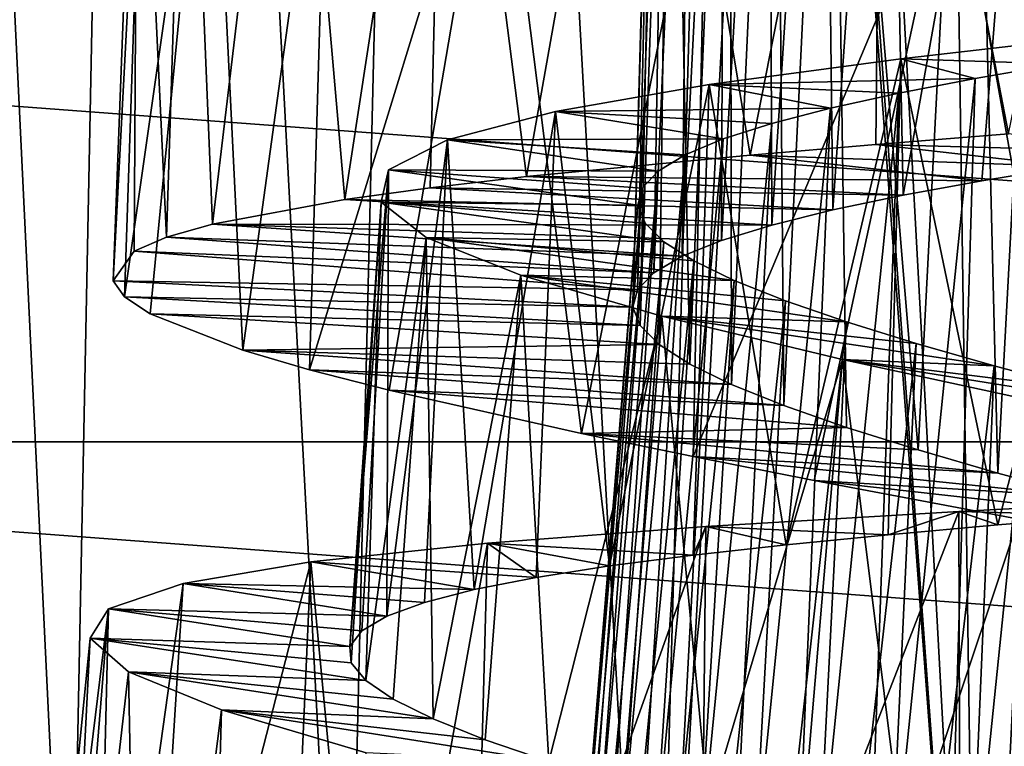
# Model space of a CAD drawing. Header units: millimetres. Extents: x -223 to 138, y -45 to 391.
# Tile 195 of 256: x -182.54 to -178, y 132.18 to 135.53. Entities that reach past the tile are written whole.
import ezdxf

# ---------------------------------------------------------------- set-up
doc = ezdxf.new("R2010")
doc.units = ezdxf.units.MM
doc.header["$LTSCALE"] = 65.185185
for name, color, linetype in [('564', 7, 'CONTINUOUS'), ('571', 7, 'CONTINUOUS'), ('625', 7, 'CONTINUOUS'), ('626', 7, 'CONTINUOUS'), ('627', 7, 'CONTINUOUS'), ('628', 7, 'CONTINUOUS'), ('629', 7, 'CONTINUOUS'), ('630', 7, 'CONTINUOUS')]:
    doc.layers.add(name, color=color, linetype=linetype)

msp = doc.modelspace()

# ---------------------------------------------------------------- linework, layer by layer
at = {"layer": '564', "color": 7, "linetype": 'CONTINUOUS', "true_color": 0xaaaaaa}
for points in [[(-188.0935, 133.5817, -73.5), (-190.3943, 135.7166, -73.5), (-161.9065, 133.5817, -73.5), (-188.0935, 133.5817, -73.5)], [(-161.9065, 133.5817, -73.5), (-190.3943, 135.7166, -73.5), (-159.6057, 135.7166, -73.5), (-161.9065, 133.5817, -73.5)], [(-185.5002, 131.8136, -73.5), (-188.0935, 133.5817, -73.5), (-164.4998, 131.8136, -73.5), (-185.5002, 131.8136, -73.5)], [(-164.4998, 131.8136, -73.5), (-188.0935, 133.5817, -73.5), (-161.9065, 133.5817, -73.5), (-164.4998, 131.8136, -73.5)]]:
    msp.add_3dface(points, dxfattribs=at)
at = {"layer": '571', "color": 7, "linetype": 'CONTINUOUS', "true_color": 0xaaaaaa}
for points in [[(-183.3658, 130.7383, -45.5392), (-182.3064, 130.312, -46.8645), (-183.1272, 147.3721, -46.4141), (-183.3658, 130.7383, -45.5392)], [(-183.1272, 147.3721, -46.4141), (-182.3064, 130.312, -46.8645), (-181.9663, 147.3721, -47.6591), (-183.1272, 147.3721, -46.4141)], [(-182.3064, 130.312, -46.8645), (-181.0361, 129.8862, -47.9942), (-181.9663, 147.3721, -47.6591), (-182.3064, 130.312, -46.8645)], [(-181.9663, 147.3721, -47.6591), (-181.0361, 129.8862, -47.9942), (-180.617, 147.3721, -48.6971), (-181.9663, 147.3721, -47.6591)], [(-181.0361, 129.8862, -47.9942), (-179.6192, 129.5143, -48.8804), (-180.617, 147.3721, -48.6971), (-181.0361, 129.8862, -47.9942)], [(-180.617, 147.3721, -48.6971), (-179.6192, 129.5143, -48.8804), (-179.1159, 147.3721, -49.5), (-180.617, 147.3721, -48.6971)], [(-179.1159, 147.3721, -49.5), (-179.6192, 129.5143, -48.8804), (-179, 141, -49.4164), (-179.1159, 147.3721, -49.5)], [(-179.6192, 129.5143, -48.8804), (-178.1154, 129.2324, -49.507), (-179, 141, -49.4164), (-179.6192, 129.5143, -48.8804)], [(-179, 141, -49.4164), (-178.1154, 129.2324, -49.507), (-178.9181, 140.1945, -49.434), (-179, 141, -49.4164)], [(-178.9181, 140.1945, -49.434), (-178.1154, 129.2324, -49.507), (-178.6697, 139.4084, -49.5172), (-178.9181, 140.1945, -49.434)], [(-178.6697, 139.4084, -49.5172), (-178.1154, 129.2324, -49.507), (-178.2526, 138.6718, -49.6527), (-178.6697, 139.4084, -49.5172)], [(-178.2526, 138.6718, -49.6527), (-178.1154, 129.2324, -49.507), (-177.6793, 138.0299, -49.8145), (-178.2526, 138.6718, -49.6527)], [(-178.1154, 129.2324, -49.507), (-176.5668, 129.0585, -49.8776), (-177.6793, 138.0299, -49.8145), (-178.1154, 129.2324, -49.507)]]:
    msp.add_3dface(points, dxfattribs=at)
at = {"layer": '625', "color": 7, "linetype": 'CONTINUOUS', "true_color": 0xaaaaaa}
for points in [[(-178.5898, 134.9522, -33.9478), (-177.2692, 134.9166, -35.958), (-177.9795, 135.0005, -33.6331), (-178.5898, 134.9522, -33.9478)], [(-179.1691, 134.9033, -34.3219), (-177.7016, 134.8509, -36.2227), (-178.5898, 134.9522, -33.9478), (-179.1691, 134.9033, -34.3219)], [(-177.7016, 134.8509, -36.2227), (-177.2692, 134.9166, -35.958), (-178.5898, 134.9522, -33.9478), (-177.7016, 134.8509, -36.2227)], [(-180.1996, 134.8038, -35.2244), (-178.1024, 134.7849, -36.5321), (-179.1691, 134.9033, -34.3219), (-180.1996, 134.8038, -35.2244)], [(-178.1024, 134.7849, -36.5321), (-177.7016, 134.8509, -36.2227), (-179.1691, 134.9033, -34.3219), (-178.1024, 134.7849, -36.5321)], [(-180.6442, 134.7521, -35.7472), (-178.465, 134.7183, -36.8813), (-180.1996, 134.8038, -35.2244), (-180.6442, 134.7521, -35.7472)], [(-178.465, 134.7183, -36.8813), (-178.1024, 134.7849, -36.5321), (-180.1996, 134.8038, -35.2244), (-178.465, 134.7183, -36.8813)], [(-181.0375, 134.6984, -36.3131), (-178.7884, 134.6504, -37.2688), (-180.6442, 134.7521, -35.7472), (-181.0375, 134.6984, -36.3131)], [(-178.7884, 134.6504, -37.2688), (-178.465, 134.7183, -36.8813), (-180.6442, 134.7521, -35.7472), (-178.7884, 134.6504, -37.2688)], [(-181.6468, 134.5851, -37.5383), (-179.0691, 134.5807, -37.6908), (-181.0375, 134.6984, -36.3131), (-181.6468, 134.5851, -37.5383)], [(-179.0691, 134.5807, -37.6908), (-178.7884, 134.6504, -37.2688), (-181.0375, 134.6984, -36.3131), (-179.0691, 134.5807, -37.6908)], [(-181.8588, 134.5246, -38.1893), (-179.4825, 134.4366, -38.6067), (-181.6468, 134.5851, -37.5383), (-181.8588, 134.5246, -38.1893)], [(-179.3011, 134.5097, -38.138), (-179.0691, 134.5807, -37.6908), (-181.6468, 134.5851, -37.5383), (-179.3011, 134.5097, -38.138)], [(-179.4825, 134.4366, -38.6067), (-179.3011, 134.5097, -38.138), (-181.6468, 134.5851, -37.5383), (-179.4825, 134.4366, -38.6067)], [(-182.0072, 134.4607, -38.8612), (-179.6126, 134.3608, -39.0949), (-181.8588, 134.5246, -38.1893), (-182.0072, 134.4607, -38.8612)], [(-179.6126, 134.3608, -39.0949), (-179.4825, 134.4366, -38.6067), (-181.8588, 134.5246, -38.1893), (-179.6126, 134.3608, -39.0949)], [(-182.1047, 134.3236, -40.2251), (-179.689, 134.2825, -39.5938), (-182.0072, 134.4607, -38.8612), (-182.1047, 134.3236, -40.2251)], [(-179.689, 134.2825, -39.5938), (-179.6126, 134.3608, -39.0949), (-182.0072, 134.4607, -38.8612), (-179.689, 134.2825, -39.5938)], [(-179.7105, 134.2016, -40.0954), (-179.689, 134.2825, -39.5938), (-182.1047, 134.3236, -40.2251), (-179.7105, 134.2016, -40.0954)], [(-182.053, 134.2496, -40.9072), (-179.7105, 134.2016, -40.0954), (-182.1047, 134.3236, -40.2251), (-182.053, 134.2496, -40.9072)], [(-179.6769, 134.1176, -40.5968), (-179.7105, 134.2016, -40.0954), (-182.053, 134.2496, -40.9072), (-179.6769, 134.1176, -40.5968)], [(-181.9346, 134.1714, -41.5836), (-179.6769, 134.1176, -40.5968), (-182.053, 134.2496, -40.9072), (-181.9346, 134.1714, -41.5836)], [(-179.5888, 134.0301, -41.0927), (-179.6769, 134.1176, -40.5968), (-181.9346, 134.1714, -41.5836), (-179.5888, 134.0301, -41.0927)], [(-181.5066, 134.0039, -42.8775), (-179.5888, 134.0301, -41.0927), (-181.9346, 134.1714, -41.5836), (-181.5066, 134.0039, -42.8775)], [(-179.4479, 133.9396, -41.5744), (-179.5888, 134.0301, -41.0927), (-181.5066, 134.0039, -42.8775), (-179.4479, 133.9396, -41.5744)], [(-179.2558, 133.846, -42.0356), (-179.4479, 133.9396, -41.5744), (-181.5066, 134.0039, -42.8775), (-179.2558, 133.846, -42.0356)], [(-181.1997, 133.9139, -43.4866), (-179.2558, 133.846, -42.0356), (-181.5066, 134.0039, -42.8775), (-181.1997, 133.9139, -43.4866)], [(-179.0139, 133.7488, -42.4741), (-179.2558, 133.846, -42.0356), (-181.1997, 133.9139, -43.4866), (-179.0139, 133.7488, -42.4741)], [(-180.8334, 133.8194, -44.065), (-179.0139, 133.7488, -42.4741), (-181.1997, 133.9139, -43.4866), (-180.8334, 133.8194, -44.065)], [(-178.7252, 133.6479, -42.8839), (-179.0139, 133.7488, -42.4741), (-180.8334, 133.8194, -44.065), (-178.7252, 133.6479, -42.8839)], [(-179.9463, 133.6194, -45.0946), (-178.7252, 133.6479, -42.8839), (-180.8334, 133.8194, -44.065), (-179.9463, 133.6194, -45.0946)], [(-178.396, 133.5445, -43.2568), (-178.7252, 133.6479, -42.8839), (-179.9463, 133.6194, -45.0946), (-178.396, 133.5445, -43.2568)], [(-178.0283, 133.4378, -43.5907), (-178.396, 133.5445, -43.2568), (-179.9463, 133.6194, -45.0946), (-178.0283, 133.4378, -43.5907)], [(-179.4319, 133.5136, -45.5383), (-178.0283, 133.4378, -43.5907), (-179.9463, 133.6194, -45.0946), (-179.4319, 133.5136, -45.5383)], [(-177.6241, 133.3275, -43.8838), (-178.0283, 133.4378, -43.5907), (-179.4319, 133.5136, -45.5383), (-177.6241, 133.3275, -43.8838)], [(-178.874, 133.4035, -45.9313), (-177.6241, 133.3275, -43.8838), (-179.4319, 133.5136, -45.5383), (-178.874, 133.4035, -45.9313)], [(-177.1916, 133.2147, -44.1299), (-177.6241, 133.3275, -43.8838), (-178.874, 133.4035, -45.9313), (-177.1916, 133.2147, -44.1299)], [(-177.6632, 133.1746, -46.5408), (-177.1916, 133.2147, -44.1299), (-178.874, 133.4035, -45.9313), (-177.6632, 133.1746, -46.5408)]]:
    msp.add_3dface(points, dxfattribs=at)
at = {"layer": '626', "color": 7, "linetype": 'CONTINUOUS', "true_color": 0xaaaaaa}
for points in [[(-178.2075, 133.2611, -33.6958), (-176.9331, 133.3282, -33.2292), (-177.4939, 133.2425, -34.6882), (-178.2075, 133.2611, -33.6958)], [(-179.3741, 133.1909, -34.4017), (-178.2075, 133.2611, -33.6958), (-178.534, 133.1538, -35.2735), (-179.3741, 133.1909, -34.4017)], [(-178.534, 133.1538, -35.2735), (-178.2075, 133.2611, -33.6958), (-178.0275, 133.1987, -34.9537), (-178.534, 133.1538, -35.2735)], [(-178.0275, 133.1987, -34.9537), (-178.2075, 133.2611, -33.6958), (-177.4939, 133.2425, -34.6882), (-178.0275, 133.1987, -34.9537)], [(-180.3794, 133.1146, -35.3134), (-179.3741, 133.1909, -34.4017), (-179.4324, 133.0599, -36.0542), (-180.3794, 133.1146, -35.3134)], [(-179.4324, 133.0599, -36.0542), (-179.3741, 133.1909, -34.4017), (-179.0041, 133.1077, -35.6418), (-179.4324, 133.0599, -36.0542)], [(-179.0041, 133.1077, -35.6418), (-179.3741, 133.1909, -34.4017), (-178.534, 133.1538, -35.2735), (-179.0041, 133.1077, -35.6418)], [(-181.1937, 133.028, -36.4047), (-180.3794, 133.1146, -35.3134), (-180.1558, 132.9566, -37.003), (-181.1937, 133.028, -36.4047)], [(-180.1558, 132.9566, -37.003), (-180.3794, 133.1146, -35.3134), (-179.8176, 133.0096, -36.5095), (-180.1558, 132.9566, -37.003)], [(-179.8176, 133.0096, -36.5095), (-180.3794, 133.1146, -35.3134), (-179.4324, 133.0599, -36.0542), (-179.8176, 133.0096, -36.5095)], [(-181.7821, 132.9283, -37.6267), (-181.1937, 133.028, -36.4047), (-180.4412, 132.9006, -37.5263), (-181.7821, 132.9283, -37.6267)], [(-180.4412, 132.9006, -37.5263), (-181.1937, 133.028, -36.4047), (-180.1558, 132.9566, -37.003), (-180.4412, 132.9006, -37.5263)], [(-182.1256, 132.812, -38.9423), (-181.7821, 132.9283, -37.6267), (-180.844, 132.7781, -38.643), (-182.1256, 132.812, -38.9423)], [(-180.844, 132.7781, -38.643), (-181.7821, 132.9283, -37.6267), (-180.6708, 132.8413, -38.0736), (-180.844, 132.7781, -38.643)], [(-180.6708, 132.8413, -38.0736), (-181.7821, 132.9283, -37.6267), (-180.4412, 132.9006, -37.5263), (-180.6708, 132.8413, -38.0736)], [(-182.2107, 132.6776, -40.2909), (-182.1256, 132.812, -38.9423), (-181.0134, 132.639, -39.8194), (-182.2107, 132.6776, -40.2909)], [(-181.0134, 132.639, -39.8194), (-182.1256, 132.812, -38.9423), (-180.9589, 132.7106, -39.2287), (-181.0134, 132.639, -39.8194)], [(-180.9589, 132.7106, -39.2287), (-182.1256, 132.812, -38.9423), (-180.844, 132.7781, -38.643), (-180.9589, 132.7106, -39.2287)], [(-182.0345, 132.5223, -41.6343), (-182.2107, 132.6776, -40.2909), (-180.9408, 132.4818, -41.001), (-182.0345, 132.5223, -41.6343)], [(-180.9408, 132.4818, -41.001), (-182.2107, 132.6776, -40.2909), (-181.0074, 132.563, -40.4108), (-180.9408, 132.4818, -41.001)], [(-181.0074, 132.563, -40.4108), (-182.2107, 132.6776, -40.2909), (-181.0134, 132.639, -39.8194), (-181.0074, 132.563, -40.4108)], [(-181.606, 132.3461, -42.9133), (-182.0345, 132.5223, -41.6343), (-180.6308, 132.3048, -42.1431), (-181.606, 132.3461, -42.9133)], [(-180.6308, 132.3048, -42.1431), (-182.0345, 132.5223, -41.6343), (-180.8145, 132.3956, -41.5816), (-180.6308, 132.3048, -42.1431)], [(-180.8145, 132.3956, -41.5816), (-182.0345, 132.5223, -41.6343), (-180.9408, 132.4818, -41.001), (-180.8145, 132.3956, -41.5816)], [(-180.9382, 132.148, -44.086), (-181.606, 132.3461, -42.9133), (-180.0965, 132.1082, -43.1938), (-180.9382, 132.148, -44.086)], [(-180.0965, 132.1082, -43.1938), (-181.606, 132.3461, -42.9133), (-180.391, 132.2092, -42.6812), (-180.0965, 132.1082, -43.1938)], [(-180.391, 132.2092, -42.6812), (-181.606, 132.3461, -42.9133), (-180.6308, 132.3048, -42.1431), (-180.391, 132.2092, -42.6812)]]:
    msp.add_3dface(points, dxfattribs=at)
at = {"layer": '627', "color": 7, "linetype": 'CONTINUOUS', "true_color": 0xaaaaaa}
for points in [[(-177.9795, 135.0005, -33.6331), (-177.3336, 138.1501, -33.4005), (-178.5589, 138.0053, -33.9723), (-177.9795, 135.0005, -33.6331)], [(-179.1691, 134.9033, -34.3219), (-178.5589, 138.0053, -33.9723), (-179.6561, 137.864, -34.7721), (-179.1691, 134.9033, -34.3219)], [(-179.1691, 134.9033, -34.3219), (-178.5898, 134.9522, -33.9478), (-178.5589, 138.0053, -33.9723), (-179.1691, 134.9033, -34.3219)], [(-178.5898, 134.9522, -33.9478), (-177.9795, 135.0005, -33.6331), (-178.5589, 138.0053, -33.9723), (-178.5898, 134.9522, -33.9478)], [(-180.1996, 134.8038, -35.2244), (-179.6561, 137.864, -34.7721), (-180.574, 137.7263, -35.7632), (-180.1996, 134.8038, -35.2244)], [(-180.1996, 134.8038, -35.2244), (-179.1691, 134.9033, -34.3219), (-179.6561, 137.864, -34.7721), (-180.1996, 134.8038, -35.2244)], [(-181.0375, 134.6984, -36.3131), (-180.574, 137.7263, -35.7632), (-181.2885, 137.5893, -36.9185), (-181.0375, 134.6984, -36.3131)], [(-181.0375, 134.6984, -36.3131), (-180.6442, 134.7521, -35.7472), (-180.574, 137.7263, -35.7632), (-181.0375, 134.6984, -36.3131)], [(-180.6442, 134.7521, -35.7472), (-180.1996, 134.8038, -35.2244), (-180.574, 137.7263, -35.7632), (-180.6442, 134.7521, -35.7472)], [(-181.6468, 134.5851, -37.5383), (-181.2885, 137.5893, -36.9185), (-181.765, 137.453, -38.1844), (-181.6468, 134.5851, -37.5383)], [(-181.6468, 134.5851, -37.5383), (-181.0375, 134.6984, -36.3131), (-181.2885, 137.5893, -36.9185), (-181.6468, 134.5851, -37.5383)], [(-181.8588, 134.5246, -38.1893), (-181.765, 137.453, -38.1844), (-181.9903, 137.3145, -39.5234), (-181.8588, 134.5246, -38.1893)], [(-181.8588, 134.5246, -38.1893), (-181.6468, 134.5851, -37.5383), (-181.765, 137.453, -38.1844), (-181.8588, 134.5246, -38.1893)], [(-182.1047, 134.3236, -40.2251), (-182.0072, 134.4607, -38.8612), (-181.9903, 137.3145, -39.5234), (-182.1047, 134.3236, -40.2251)], [(-182.1047, 134.3236, -40.2251), (-181.9903, 137.3145, -39.5234), (-181.9536, 137.1736, -40.8735), (-182.1047, 134.3236, -40.2251)], [(-182.0072, 134.4607, -38.8612), (-181.8588, 134.5246, -38.1893), (-181.9903, 137.3145, -39.5234), (-182.0072, 134.4607, -38.8612)], [(-182.053, 134.2496, -40.9072), (-182.1047, 134.3236, -40.2251), (-181.9536, 137.1736, -40.8735), (-182.053, 134.2496, -40.9072)], [(-182.053, 134.2496, -40.9072), (-181.9536, 137.1736, -40.8735), (-181.6567, 137.0272, -42.1983), (-182.053, 134.2496, -40.9072)], [(-181.9346, 134.1714, -41.5836), (-182.053, 134.2496, -40.9072), (-181.6567, 137.0272, -42.1983), (-181.9346, 134.1714, -41.5836)], [(-181.5066, 134.0039, -42.8775), (-181.9346, 134.1714, -41.5836), (-181.6567, 137.0272, -42.1983), (-181.5066, 134.0039, -42.8775)], [(-181.5066, 134.0039, -42.8775), (-181.6567, 137.0272, -42.1983), (-181.1132, 136.8756, -43.4339), (-181.5066, 134.0039, -42.8775)], [(-181.1997, 133.9139, -43.4866), (-181.5066, 134.0039, -42.8775), (-181.1132, 136.8756, -43.4339), (-181.1997, 133.9139, -43.4866)], [(-181.1997, 133.9139, -43.4866), (-181.1132, 136.8756, -43.4339), (-180.3387, 136.7163, -44.547), (-181.1997, 133.9139, -43.4866)], [(-180.8334, 133.8194, -44.065), (-181.1997, 133.9139, -43.4866), (-180.3387, 136.7163, -44.547), (-180.8334, 133.8194, -44.065)], [(-179.9463, 133.6194, -45.0946), (-180.8334, 133.8194, -44.065), (-180.3387, 136.7163, -44.547), (-179.9463, 133.6194, -45.0946)], [(-179.9463, 133.6194, -45.0946), (-180.3387, 136.7163, -44.547), (-179.369, 136.5502, -45.4849), (-179.9463, 133.6194, -45.0946)], [(-179.4319, 133.5136, -45.5383), (-179.9463, 133.6194, -45.0946), (-179.369, 136.5502, -45.4849), (-179.4319, 133.5136, -45.5383)], [(-179.4319, 133.5136, -45.5383), (-179.369, 136.5502, -45.4849), (-178.2322, 136.3755, -46.2214), (-179.4319, 133.5136, -45.5383)], [(-178.874, 133.4035, -45.9313), (-179.4319, 133.5136, -45.5383), (-178.2322, 136.3755, -46.2214), (-178.874, 133.4035, -45.9313)], [(-177.6632, 133.1746, -46.5408), (-178.874, 133.4035, -45.9313), (-178.2322, 136.3755, -46.2214), (-177.6632, 133.1746, -46.5408)], [(-177.6632, 133.1746, -46.5408), (-178.2322, 136.3755, -46.2214), (-176.984, 136.1943, -46.721), (-177.6632, 133.1746, -46.5408)], [(-178.1979, 130.1983, -33.5721), (-176.9331, 133.3282, -33.2292), (-178.2075, 133.2611, -33.6958), (-178.1979, 130.1983, -33.5721)], [(-178.1979, 130.1983, -33.5721), (-176.8877, 130.2136, -33.1566), (-176.9331, 133.3282, -33.2292), (-178.1979, 130.1983, -33.5721)], [(-179.4039, 130.1766, -34.2343), (-178.1979, 130.1983, -33.5721), (-178.2075, 133.2611, -33.6958), (-179.4039, 130.1766, -34.2343)], [(-179.4039, 130.1766, -34.2343), (-178.2075, 133.2611, -33.6958), (-179.3741, 133.1909, -34.4017), (-179.4039, 130.1766, -34.2343)], [(-180.4593, 130.1432, -35.1157), (-179.4039, 130.1766, -34.2343), (-179.3741, 133.1909, -34.4017), (-180.4593, 130.1432, -35.1157)], [(-180.4593, 130.1432, -35.1157), (-179.3741, 133.1909, -34.4017), (-180.3794, 133.1146, -35.3134), (-180.4593, 130.1432, -35.1157)], [(-180.9169, 130.1204, -35.6284), (-180.3794, 133.1146, -35.3134), (-181.1937, 133.028, -36.4047), (-180.9169, 130.1204, -35.6284)], [(-180.9169, 130.1204, -35.6284), (-180.4593, 130.1432, -35.1157), (-180.3794, 133.1146, -35.3134), (-180.9169, 130.1204, -35.6284)], [(-181.9664, 130.0202, -37.3984), (-181.3245, 130.0926, -36.1853), (-181.1937, 133.028, -36.4047), (-181.9664, 130.0202, -37.3984)], [(-181.9664, 130.0202, -37.3984), (-181.1937, 133.028, -36.4047), (-181.7821, 132.9283, -37.6267), (-181.9664, 130.0202, -37.3984)], [(-181.3245, 130.0926, -36.1853), (-180.9169, 130.1204, -35.6284), (-181.1937, 133.028, -36.4047), (-181.3245, 130.0926, -36.1853)], [(-182.1955, 129.9746, -38.0446), (-181.9664, 130.0202, -37.3984), (-181.7821, 132.9283, -37.6267), (-182.1955, 129.9746, -38.0446)], [(-182.1955, 129.9746, -38.0446), (-181.7821, 132.9283, -37.6267), (-182.1256, 132.812, -38.9423), (-182.1955, 129.9746, -38.0446)], [(-182.4968, 129.7943, -40.075), (-182.3618, 129.9217, -38.713), (-182.1256, 132.812, -38.9423), (-182.4968, 129.7943, -40.075)], [(-182.4968, 129.7943, -40.075), (-182.1256, 132.812, -38.9423), (-182.2107, 132.6776, -40.2909), (-182.4968, 129.7943, -40.075)], [(-182.3618, 129.9217, -38.713), (-182.1955, 129.9746, -38.0446), (-182.1256, 132.812, -38.9423), (-182.3618, 129.9217, -38.713)], [(-182.3658, 129.6355, -41.4351), (-182.4968, 129.7943, -40.075), (-182.2107, 132.6776, -40.2909), (-182.3658, 129.6355, -41.4351)], [(-182.3658, 129.6355, -41.4351), (-182.2107, 132.6776, -40.2909), (-182.0345, 132.5223, -41.6343), (-182.3658, 129.6355, -41.4351)], [(-181.9763, 129.4448, -42.7403), (-182.3658, 129.6355, -41.4351), (-182.0345, 132.5223, -41.6343), (-181.9763, 129.4448, -42.7403)], [(-181.9763, 129.4448, -42.7403), (-182.0345, 132.5223, -41.6343), (-181.606, 132.3461, -42.9133), (-181.9763, 129.4448, -42.7403)], [(-181.6888, 129.3376, -43.3555), (-181.9763, 129.4448, -42.7403), (-181.606, 132.3461, -42.9133), (-181.6888, 129.3376, -43.3555)], [(-181.6888, 129.3376, -43.3555), (-181.606, 132.3461, -42.9133), (-180.9382, 132.148, -44.086), (-181.6888, 129.3376, -43.3555)]]:
    msp.add_3dface(points, dxfattribs=at)
at = {"layer": '628', "color": 7, "linetype": 'CONTINUOUS', "true_color": 0xaaaaaa}
for points in [[(-179.591, 138.3, -40.2833), (-179.595, 138.3, -39.788), (-179.7105, 134.2016, -40.0954), (-179.591, 138.3, -40.2833)], [(-179.591, 138.3, -40.2833), (-179.7105, 134.2016, -40.0954), (-179.6769, 134.1176, -40.5968), (-179.591, 138.3, -40.2833)], [(-179.595, 138.3, -39.788), (-179.689, 134.2825, -39.5938), (-179.7105, 134.2016, -40.0954), (-179.595, 138.3, -39.788)], [(-179.595, 138.3, -39.788), (-179.5456, 138.3, -39.2951), (-179.689, 134.2825, -39.5938), (-179.595, 138.3, -39.788)], [(-179.5456, 138.3, -39.2951), (-179.6126, 134.3608, -39.0949), (-179.689, 134.2825, -39.5938), (-179.5456, 138.3, -39.2951)], [(-179.5336, 138.3, -40.7776), (-179.591, 138.3, -40.2833), (-179.6769, 134.1176, -40.5968), (-179.5336, 138.3, -40.7776)], [(-179.5336, 138.3, -40.7776), (-179.6769, 134.1176, -40.5968), (-179.5888, 134.0301, -41.0927), (-179.5336, 138.3, -40.7776)], [(-179.5456, 138.3, -39.2951), (-179.4427, 138.3, -38.8084), (-179.6126, 134.3608, -39.0949), (-179.5456, 138.3, -39.2951)], [(-179.4427, 138.3, -38.8084), (-179.4825, 134.4366, -38.6067), (-179.6126, 134.3608, -39.0949), (-179.4427, 138.3, -38.8084)], [(-179.5336, 138.3, -40.7776), (-179.5888, 134.0301, -41.0927), (-179.4479, 133.9396, -41.5744), (-179.5336, 138.3, -40.7776)], [(-179.2628, 138.3, -41.7282), (-179.5336, 138.3, -40.7776), (-179.4479, 133.9396, -41.5744), (-179.2628, 138.3, -41.7282)], [(-179.4427, 138.3, -38.8084), (-179.2881, 138.3, -38.3356), (-179.4825, 134.4366, -38.6067), (-179.4427, 138.3, -38.8084)], [(-179.2881, 138.3, -38.3356), (-179.3011, 134.5097, -38.138), (-179.4825, 134.4366, -38.6067), (-179.2881, 138.3, -38.3356)], [(-179.2628, 138.3, -41.7282), (-179.4479, 133.9396, -41.5744), (-179.2558, 133.846, -42.0356), (-179.2628, 138.3, -41.7282)], [(-179.2881, 138.3, -38.3356), (-179.084, 138.3, -37.8832), (-179.3011, 134.5097, -38.138), (-179.2881, 138.3, -38.3356)], [(-179.084, 138.3, -37.8832), (-179.0691, 134.5807, -37.6908), (-179.3011, 134.5097, -38.138), (-179.084, 138.3, -37.8832)], [(-179.052, 138.3, -42.1769), (-179.2628, 138.3, -41.7282), (-179.2558, 133.846, -42.0356), (-179.052, 138.3, -42.1769)], [(-179.052, 138.3, -42.1769), (-179.2558, 133.846, -42.0356), (-179.0139, 133.7488, -42.4741), (-179.052, 138.3, -42.1769)], [(-179.084, 138.3, -37.8832), (-178.8318, 138.3, -37.4552), (-179.0691, 134.5807, -37.6908), (-179.084, 138.3, -37.8832)], [(-178.8318, 138.3, -37.4552), (-178.7884, 134.6504, -37.2688), (-179.0691, 134.5807, -37.6908), (-178.8318, 138.3, -37.4552)], [(-178.7932, 138.3, -42.602), (-179.052, 138.3, -42.1769), (-179.0139, 133.7488, -42.4741), (-178.7932, 138.3, -42.602)], [(-178.7932, 138.3, -42.602), (-179.0139, 133.7488, -42.4741), (-178.7252, 133.6479, -42.8839), (-178.7932, 138.3, -42.602)], [(-178.8318, 138.3, -37.4552), (-178.5343, 138.3, -37.0562), (-178.7884, 134.6504, -37.2688), (-178.8318, 138.3, -37.4552)], [(-178.1482, 138.3, -43.3536), (-178.7932, 138.3, -42.602), (-178.396, 133.5445, -43.2568), (-178.1482, 138.3, -43.3536)], [(-178.7932, 138.3, -42.602), (-178.7252, 133.6479, -42.8839), (-178.396, 133.5445, -43.2568), (-178.7932, 138.3, -42.602)], [(-178.5343, 138.3, -37.0562), (-178.465, 134.7183, -36.8813), (-178.7884, 134.6504, -37.2688), (-178.5343, 138.3, -37.0562)], [(-178.5343, 138.3, -37.0562), (-177.8235, 138.3, -36.3685), (-178.465, 134.7183, -36.8813), (-178.5343, 138.3, -37.0562)], [(-177.8235, 138.3, -36.3685), (-178.1024, 134.7849, -36.5321), (-178.465, 134.7183, -36.8813), (-177.8235, 138.3, -36.3685)], [(-178.1482, 138.3, -43.3536), (-178.396, 133.5445, -43.2568), (-178.0283, 133.4378, -43.5907), (-178.1482, 138.3, -43.3536)], [(-177.7676, 138.3, -43.6739), (-178.1482, 138.3, -43.3536), (-178.0283, 133.4378, -43.5907), (-177.7676, 138.3, -43.6739)], [(-177.8235, 138.3, -36.3685), (-177.7016, 134.8509, -36.2227), (-178.1024, 134.7849, -36.5321), (-177.8235, 138.3, -36.3685)], [(-177.7676, 138.3, -43.6739), (-178.0283, 133.4378, -43.5907), (-177.6241, 133.3275, -43.8838), (-177.7676, 138.3, -43.6739)], [(-177.8696, 130.0478, -36.0942), (-178.2895, 130.008, -36.3837), (-177.7439, 135.3238, -36.2664), (-177.8696, 130.0478, -36.0942)], [(-177.7439, 135.3238, -36.2664), (-178.2895, 130.008, -36.3837), (-178.1327, 135.2563, -36.5767), (-177.7439, 135.3238, -36.2664)], [(-178.2895, 130.008, -36.3837), (-178.6736, 129.9656, -36.7149), (-178.1327, 135.2563, -36.5767), (-178.2895, 130.008, -36.3837)], [(-178.1327, 135.2563, -36.5767), (-178.6736, 129.9656, -36.7149), (-178.4849, 135.1884, -36.9257), (-178.1327, 135.2563, -36.5767)], [(-178.6736, 129.9656, -36.7149), (-179.0192, 129.9199, -37.0853), (-178.4849, 135.1884, -36.9257), (-178.6736, 129.9656, -36.7149)], [(-178.4849, 135.1884, -36.9257), (-179.0192, 129.9199, -37.0853), (-178.7986, 135.1194, -37.3115), (-178.4849, 135.1884, -36.9257)], [(-179.0192, 129.9199, -37.0853), (-179.3242, 129.8699, -37.4925), (-178.7986, 135.1194, -37.3115), (-179.0192, 129.9199, -37.0853)], [(-178.7986, 135.1194, -37.3115), (-179.3242, 129.8699, -37.4925), (-179.0698, 135.049, -37.7294), (-178.7986, 135.1194, -37.3115)], [(-179.3242, 129.8699, -37.4925), (-179.5832, 129.8155, -37.9292), (-179.0698, 135.049, -37.7294), (-179.3242, 129.8699, -37.4925)], [(-179.0698, 135.049, -37.7294), (-179.5832, 129.8155, -37.9292), (-179.294, 134.9774, -38.1718), (-179.0698, 135.049, -37.7294)], [(-179.5832, 129.8155, -37.9292), (-179.7924, 129.7564, -38.389), (-179.294, 134.9774, -38.1718), (-179.5832, 129.8155, -37.9292)], [(-179.294, 134.9774, -38.1718), (-179.7924, 129.7564, -38.389), (-179.4689, 134.9043, -38.6347), (-179.294, 134.9774, -38.1718)], [(-179.7924, 129.7564, -38.389), (-179.9506, 129.6916, -38.8691), (-179.4689, 134.9043, -38.6347), (-179.7924, 129.7564, -38.389)], [(-179.4689, 134.9043, -38.6347), (-179.9506, 129.6916, -38.8691), (-179.5937, 134.8288, -39.1156), (-179.4689, 134.9043, -38.6347)], [(-179.9506, 129.6916, -38.8691), (-180.0565, 129.6208, -39.3643), (-179.5937, 134.8288, -39.1156), (-179.9506, 129.6916, -38.8691)], [(-179.5937, 134.8288, -39.1156), (-180.0565, 129.6208, -39.3643), (-179.6666, 134.7512, -39.6067), (-179.5937, 134.8288, -39.1156)], [(-180.0565, 129.6208, -39.3643), (-180.1081, 129.5442, -39.8653), (-179.6666, 134.7512, -39.6067), (-180.0565, 129.6208, -39.3643)], [(-179.6666, 134.7512, -39.6067), (-180.1081, 129.5442, -39.8653), (-179.6863, 134.6716, -40.0992), (-179.6666, 134.7512, -39.6067)], [(-180.1081, 129.5442, -39.8653), (-180.105, 129.4615, -40.3664), (-179.6863, 134.6716, -40.0992), (-180.1081, 129.5442, -39.8653)], [(-179.6863, 134.6716, -40.0992), (-180.105, 129.4615, -40.3664), (-179.6529, 134.5893, -40.5915), (-179.6863, 134.6716, -40.0992)], [(-180.105, 129.4615, -40.3664), (-180.0474, 129.3719, -40.8656), (-179.6529, 134.5893, -40.5915), (-180.105, 129.4615, -40.3664)], [(-179.6529, 134.5893, -40.5915), (-180.0474, 129.3719, -40.8656), (-179.5666, 134.5038, -41.0798), (-179.6529, 134.5893, -40.5915)], [(-180.0474, 129.3719, -40.8656), (-179.9363, 129.2756, -41.3548), (-179.5666, 134.5038, -41.0798), (-180.0474, 129.3719, -40.8656)], [(-179.5666, 134.5038, -41.0798), (-179.9363, 129.2756, -41.3548), (-179.4293, 134.4158, -41.5539), (-179.5666, 134.5038, -41.0798)], [(-179.9363, 129.2756, -41.3548), (-179.7741, 129.1734, -41.8249), (-179.4293, 134.4158, -41.5539), (-179.9363, 129.2756, -41.3548)], [(-179.4293, 134.4158, -41.5539), (-179.7741, 129.1734, -41.8249), (-179.2425, 134.3252, -42.0085), (-179.4293, 134.4158, -41.5539)], [(-179.7741, 129.1734, -41.8249), (-179.5616, 129.0645, -42.2739), (-179.2425, 134.3252, -42.0085), (-179.7741, 129.1734, -41.8249)], [(-179.2425, 134.3252, -42.0085), (-179.5616, 129.0645, -42.2739), (-179.0069, 134.2311, -42.4418), (-179.2425, 134.3252, -42.0085)], [(-179.5616, 129.0645, -42.2739), (-179.3006, 128.9486, -42.6983), (-179.0069, 134.2311, -42.4418), (-179.5616, 129.0645, -42.2739)], [(-179.0069, 134.2311, -42.4418), (-179.3006, 128.9486, -42.6983), (-178.7261, 134.134, -42.8476), (-179.0069, 134.2311, -42.4418)], [(-179.3006, 128.9486, -42.6983), (-178.9965, 128.827, -43.089), (-178.7261, 134.134, -42.8476), (-179.3006, 128.9486, -42.6983)], [(-178.7261, 134.134, -42.8476), (-178.9965, 128.827, -43.089), (-178.4048, 134.0342, -43.2189), (-178.7261, 134.134, -42.8476)], [(-178.9965, 128.827, -43.089), (-178.653, 128.7001, -43.4418), (-178.4048, 134.0342, -43.2189), (-178.9965, 128.827, -43.089)], [(-178.4048, 134.0342, -43.2189), (-178.653, 128.7001, -43.4418), (-178.0457, 133.9317, -43.5527), (-178.4048, 134.0342, -43.2189)], [(-178.653, 128.7001, -43.4418), (-178.272, 128.5672, -43.7546), (-178.0457, 133.9317, -43.5527), (-178.653, 128.7001, -43.4418)], [(-178.0457, 133.9317, -43.5527), (-178.272, 128.5672, -43.7546), (-177.6515, 133.8261, -43.8465), (-178.0457, 133.9317, -43.5527)], [(-178.272, 128.5672, -43.7546), (-177.8591, 128.4293, -44.023), (-177.6515, 133.8261, -43.8465), (-178.272, 128.5672, -43.7546)]]:
    msp.add_3dface(points, dxfattribs=at)
at = {"layer": '629', "color": 7, "linetype": 'CONTINUOUS', "true_color": 0xaaaaaa}
for points in [[(-177.4476, 135.4653, -34.718), (-177.7439, 135.3238, -36.2664), (-178.4746, 135.3471, -35.3143), (-177.4476, 135.4653, -34.718)], [(-178.4746, 135.3471, -35.3143), (-178.1327, 135.2563, -36.5767), (-179.3583, 135.2275, -36.1033), (-178.4746, 135.3471, -35.3143)], [(-177.7439, 135.3238, -36.2664), (-178.1327, 135.2563, -36.5767), (-178.4746, 135.3471, -35.3143), (-177.7439, 135.3238, -36.2664)], [(-178.1327, 135.2563, -36.5767), (-178.4849, 135.1884, -36.9257), (-179.3583, 135.2275, -36.1033), (-178.1327, 135.2563, -36.5767)], [(-179.3583, 135.2275, -36.1033), (-178.7986, 135.1194, -37.3115), (-180.066, 135.1035, -37.0576), (-179.3583, 135.2275, -36.1033)], [(-178.4849, 135.1884, -36.9257), (-178.7986, 135.1194, -37.3115), (-179.3583, 135.2275, -36.1033), (-178.4849, 135.1884, -36.9257)], [(-178.7986, 135.1194, -37.3115), (-179.0698, 135.049, -37.7294), (-180.066, 135.1035, -37.0576), (-178.7986, 135.1194, -37.3115)], [(-180.066, 135.1035, -37.0576), (-179.294, 134.9774, -38.1718), (-180.564, 134.9737, -38.1288), (-180.066, 135.1035, -37.0576)], [(-179.0698, 135.049, -37.7294), (-179.294, 134.9774, -38.1718), (-180.066, 135.1035, -37.0576), (-179.0698, 135.049, -37.7294)], [(-180.564, 134.9737, -38.1288), (-179.5937, 134.8288, -39.1156), (-180.8362, 134.8346, -39.2831), (-180.564, 134.9737, -38.1288)], [(-179.294, 134.9774, -38.1718), (-179.4689, 134.9043, -38.6347), (-180.564, 134.9737, -38.1288), (-179.294, 134.9774, -38.1718)], [(-179.4689, 134.9043, -38.6347), (-179.5937, 134.8288, -39.1156), (-180.564, 134.9737, -38.1288), (-179.4689, 134.9043, -38.6347)], [(-180.8362, 134.8346, -39.2831), (-179.6863, 134.6716, -40.0992), (-180.8694, 134.6855, -40.4628), (-180.8362, 134.8346, -39.2831)], [(-179.5937, 134.8288, -39.1156), (-179.6666, 134.7512, -39.6067), (-180.8362, 134.8346, -39.2831), (-179.5937, 134.8288, -39.1156)], [(-179.6666, 134.7512, -39.6067), (-179.6863, 134.6716, -40.0992), (-180.8362, 134.8346, -39.2831), (-179.6666, 134.7512, -39.6067)], [(-179.6863, 134.6716, -40.0992), (-179.6529, 134.5893, -40.5915), (-180.8694, 134.6855, -40.4628), (-179.6863, 134.6716, -40.0992)], [(-179.6529, 134.5893, -40.5915), (-179.5666, 134.5038, -41.0798), (-180.8694, 134.6855, -40.4628), (-179.6529, 134.5893, -40.5915)], [(-180.8694, 134.6855, -40.4628), (-179.5666, 134.5038, -41.0798), (-180.6623, 134.5237, -41.6285), (-180.8694, 134.6855, -40.4628)], [(-179.5666, 134.5038, -41.0798), (-179.4293, 134.4158, -41.5539), (-180.6623, 134.5237, -41.6285), (-179.5666, 134.5038, -41.0798)], [(-179.4293, 134.4158, -41.5539), (-179.2425, 134.3252, -42.0085), (-180.6623, 134.5237, -41.6285), (-179.4293, 134.4158, -41.5539)], [(-180.6623, 134.5237, -41.6285), (-179.2425, 134.3252, -42.0085), (-180.2265, 134.3497, -42.7205), (-180.6623, 134.5237, -41.6285)], [(-179.2425, 134.3252, -42.0085), (-179.0069, 134.2311, -42.4418), (-180.2265, 134.3497, -42.7205), (-179.2425, 134.3252, -42.0085)], [(-179.0069, 134.2311, -42.4418), (-178.7261, 134.134, -42.8476), (-180.2265, 134.3497, -42.7205), (-179.0069, 134.2311, -42.4418)], [(-180.2265, 134.3497, -42.7205), (-178.7261, 134.134, -42.8476), (-179.5759, 134.1613, -43.7046), (-180.2265, 134.3497, -42.7205)], [(-178.7261, 134.134, -42.8476), (-178.4048, 134.0342, -43.2189), (-179.5759, 134.1613, -43.7046), (-178.7261, 134.134, -42.8476)], [(-178.4048, 134.0342, -43.2189), (-178.0457, 133.9317, -43.5527), (-179.5759, 134.1613, -43.7046), (-178.4048, 134.0342, -43.2189)], [(-179.5759, 134.1613, -43.7046), (-178.0457, 133.9317, -43.5527), (-178.7441, 133.9607, -44.5307), (-179.5759, 134.1613, -43.7046)], [(-178.0457, 133.9317, -43.5527), (-177.6515, 133.8261, -43.8465), (-178.7441, 133.9607, -44.5307), (-178.0457, 133.9317, -43.5527)], [(-177.6515, 133.8261, -43.8465), (-177.2285, 133.7179, -44.0958), (-178.7441, 133.9607, -44.5307), (-177.6515, 133.8261, -43.8465)], [(-178.7441, 133.9607, -44.5307), (-177.2285, 133.7179, -44.0958), (-177.7584, 133.7468, -45.1721), (-178.7441, 133.9607, -44.5307)]]:
    msp.add_3dface(points, dxfattribs=at)
at = {"layer": '630', "color": 7, "linetype": 'CONTINUOUS', "true_color": 0xaaaaaa}
for points in [[(-178.0275, 133.1987, -34.9537), (-177.4476, 135.4653, -34.718), (-178.4746, 135.3471, -35.3143), (-178.0275, 133.1987, -34.9537)], [(-178.0275, 133.1987, -34.9537), (-177.4939, 133.2425, -34.6882), (-177.4476, 135.4653, -34.718), (-178.0275, 133.1987, -34.9537)], [(-179.0041, 133.1077, -35.6418), (-178.4746, 135.3471, -35.3143), (-179.3583, 135.2275, -36.1033), (-179.0041, 133.1077, -35.6418)], [(-179.0041, 133.1077, -35.6418), (-178.534, 133.1538, -35.2735), (-178.4746, 135.3471, -35.3143), (-179.0041, 133.1077, -35.6418)], [(-178.534, 133.1538, -35.2735), (-178.0275, 133.1987, -34.9537), (-178.4746, 135.3471, -35.3143), (-178.534, 133.1538, -35.2735)], [(-179.8176, 133.0096, -36.5095), (-179.3583, 135.2275, -36.1033), (-180.066, 135.1035, -37.0576), (-179.8176, 133.0096, -36.5095)], [(-179.8176, 133.0096, -36.5095), (-179.4324, 133.0599, -36.0542), (-179.3583, 135.2275, -36.1033), (-179.8176, 133.0096, -36.5095)], [(-179.4324, 133.0599, -36.0542), (-179.0041, 133.1077, -35.6418), (-179.3583, 135.2275, -36.1033), (-179.4324, 133.0599, -36.0542)], [(-180.4412, 132.9006, -37.5263), (-180.066, 135.1035, -37.0576), (-180.564, 134.9737, -38.1288), (-180.4412, 132.9006, -37.5263)], [(-180.4412, 132.9006, -37.5263), (-180.1558, 132.9566, -37.003), (-180.066, 135.1035, -37.0576), (-180.4412, 132.9006, -37.5263)], [(-180.1558, 132.9566, -37.003), (-179.8176, 133.0096, -36.5095), (-180.066, 135.1035, -37.0576), (-180.1558, 132.9566, -37.003)], [(-180.844, 132.7781, -38.643), (-180.6708, 132.8413, -38.0736), (-180.564, 134.9737, -38.1288), (-180.844, 132.7781, -38.643)], [(-180.844, 132.7781, -38.643), (-180.564, 134.9737, -38.1288), (-180.8362, 134.8346, -39.2831), (-180.844, 132.7781, -38.643)], [(-180.6708, 132.8413, -38.0736), (-180.4412, 132.9006, -37.5263), (-180.564, 134.9737, -38.1288), (-180.6708, 132.8413, -38.0736)], [(-181.0134, 132.639, -39.8194), (-180.9589, 132.7106, -39.2287), (-180.8362, 134.8346, -39.2831), (-181.0134, 132.639, -39.8194)], [(-181.0134, 132.639, -39.8194), (-180.8362, 134.8346, -39.2831), (-180.8694, 134.6855, -40.4628), (-181.0134, 132.639, -39.8194)], [(-180.9589, 132.7106, -39.2287), (-180.844, 132.7781, -38.643), (-180.8362, 134.8346, -39.2831), (-180.9589, 132.7106, -39.2287)], [(-181.0074, 132.563, -40.4108), (-181.0134, 132.639, -39.8194), (-180.8694, 134.6855, -40.4628), (-181.0074, 132.563, -40.4108)], [(-180.9408, 132.4818, -41.001), (-181.0074, 132.563, -40.4108), (-180.8694, 134.6855, -40.4628), (-180.9408, 132.4818, -41.001)], [(-180.9408, 132.4818, -41.001), (-180.8694, 134.6855, -40.4628), (-180.6623, 134.5237, -41.6285), (-180.9408, 132.4818, -41.001)], [(-180.8145, 132.3956, -41.5816), (-180.9408, 132.4818, -41.001), (-180.6623, 134.5237, -41.6285), (-180.8145, 132.3956, -41.5816)], [(-180.6308, 132.3048, -42.1431), (-180.8145, 132.3956, -41.5816), (-180.6623, 134.5237, -41.6285), (-180.6308, 132.3048, -42.1431)], [(-180.6308, 132.3048, -42.1431), (-180.6623, 134.5237, -41.6285), (-180.2265, 134.3497, -42.7205), (-180.6308, 132.3048, -42.1431)], [(-180.391, 132.2092, -42.6812), (-180.6308, 132.3048, -42.1431), (-180.2265, 134.3497, -42.7205), (-180.391, 132.2092, -42.6812)], [(-180.0965, 132.1082, -43.1938), (-180.391, 132.2092, -42.6812), (-180.2265, 134.3497, -42.7205), (-180.0965, 132.1082, -43.1938)], [(-180.0965, 132.1082, -43.1938), (-180.2265, 134.3497, -42.7205), (-179.5759, 134.1613, -43.7046), (-180.0965, 132.1082, -43.1938)], [(-179.7515, 132.0023, -43.6731), (-180.0965, 132.1082, -43.1938), (-179.5759, 134.1613, -43.7046), (-179.7515, 132.0023, -43.6731)], [(-179.362, 131.8924, -44.1114), (-179.7515, 132.0023, -43.6731), (-179.5759, 134.1613, -43.7046), (-179.362, 131.8924, -44.1114)], [(-179.362, 131.8924, -44.1114), (-179.5759, 134.1613, -43.7046), (-178.7441, 133.9607, -44.5307), (-179.362, 131.8924, -44.1114)], [(-178.9296, 131.778, -44.5068), (-179.362, 131.8924, -44.1114), (-178.7441, 133.9607, -44.5307), (-178.9296, 131.778, -44.5068)], [(-178.4568, 131.6586, -44.8571), (-178.9296, 131.778, -44.5068), (-178.7441, 133.9607, -44.5307), (-178.4568, 131.6586, -44.8571)], [(-178.4568, 131.6586, -44.8571), (-178.7441, 133.9607, -44.5307), (-177.7584, 133.7468, -45.1721), (-178.4568, 131.6586, -44.8571)], [(-177.9515, 131.5356, -45.1564), (-178.4568, 131.6586, -44.8571), (-177.7584, 133.7468, -45.1721), (-177.9515, 131.5356, -45.1564)]]:
    msp.add_3dface(points, dxfattribs=at)

doc.saveas('drawing.dxf')
